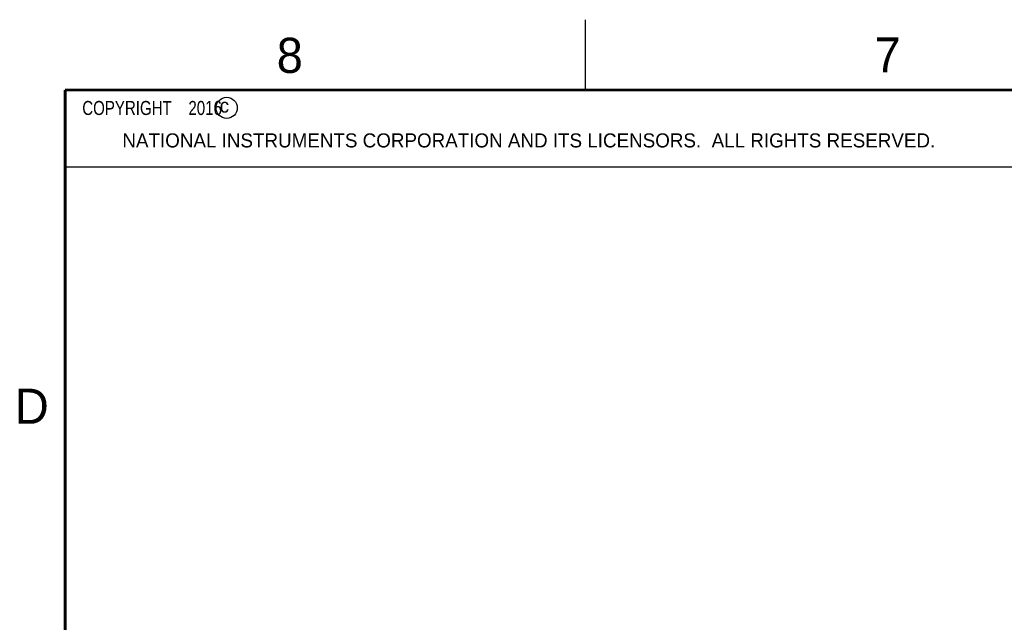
# Model space of a CAD drawing. Header units: inches. Extents: x 0 to 34, y 0 to 22.
# Tile 17 of 30: x 0.2 to 7.2, y 17.7 to 22. Entities that reach past the tile are written whole.
import ezdxf

# ---------------------------------------------------------------- set-up
doc = ezdxf.new("R2010")
doc.units = ezdxf.units.IN
doc.header["$LTSCALE"] = 1.87
doc.header["$MEASUREMENT"] = 0
doc.layers.get('0').update_dxf_attribs({"linetype": 'CONTINUOUS'})
doc.layers.add('DETAIL', color=7, linetype='CONTINUOUS')
doc.styles.get("Standard").update_dxf_attribs({"font": 'txt', "width": 0.8})
doc.styles.add('TEXTSTYLE_2', font='txt')

msp = doc.modelspace()

# ---------------------------------------------------------------- linework, layer by layer
at = {"color": 2, "linetype": 'CONTINUOUS'}
for p, q in [((4.2, 21.5), (4.2, 22)), ((0.5, 21.5), (8.25, 21.5)), ((0.5, 21.5), (0.5, 20.9531)), ((0.5, 20.9531), (8.25, 20.9531))]:
    msp.add_line(p, q, dxfattribs=at)
at = {"color": 7, "linetype": 'CONTINUOUS', "const_width": 0.02}
for points in [[(0.5, 21.5), (0.5, 0.5)], [(33.5, 21.5), (0.5, 21.5)]]:
    msp.add_lwpolyline(points, dxfattribs=at)
at = {"color": 2, "linetype": 'CONTINUOUS'}
msp.add_circle((1.6484, 21.3727), 0.0754, dxfattribs=at)

# ---------------------------------------------------------------- texts
at = {"color": 2, "linetype": 'CONTINUOUS', "attachment_point": 1, "line_spacing_factor": 0.9, "style": 'TEXTSTYLE_2'}
for s, insert, char_height, width in [('8', (2.0046, 21.8713), 0.25, 0.25), ('7', (6.2556, 21.8743), 0.25, 0.25), ('c', (1.599, 21.4388), 0.1, 0.1), ('NATIONAL INSTRUMENTS CORPORATION AND ITS LICENSORS.  ALL RIGHTS RESERVED.', (0.9071, 21.1911), 0.1, 7.3), ('D', (0.1424, 19.375), 0.25, 0.25)]:
    msp.add_mtext(s, dxfattribs=dict(at, insert=insert, char_height=char_height, width=width))
at = {"layer": 'DETAIL', "color": 2, "linetype": 'CONTINUOUS', "insert": (0.5625, 21.4219), "char_height": 0.1, "width": 1.52, "attachment_point": 1, "line_spacing_factor": 0.9}
msp.add_mtext('  COPYRIGHT    2016', dxfattribs=at)

doc.saveas('drawing.dxf')
